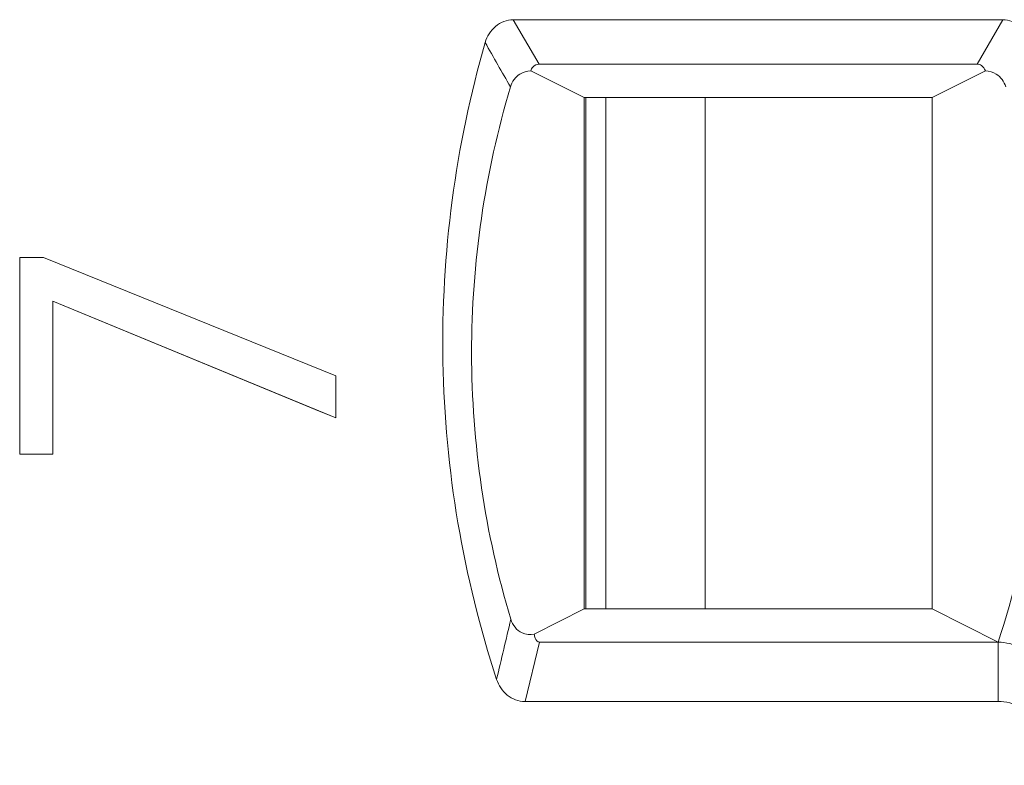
# Model space of a CAD drawing. Header units: inches. Extents: x 830 to 2908, y -1046 to 167.
# Tile 48 of 58: x 2685.3 to 2689.73, y -805.77 to -802.41. Entities that reach past the tile are written whole.
import ezdxf

# ---------------------------------------------------------------- set-up
doc = ezdxf.new("R2010")
doc.units = ezdxf.units.IN
doc.header["$LTSCALE"] = 23.1
doc.header["$MEASUREMENT"] = 0
doc.layers.get('0').update_dxf_attribs({"lineweight": 18})
for name, color, linetype, lineweight in [('1_13', 7, 'Continuous', 18), ('1_54', 7, 'Continuous', 18), ('1_6', 7, 'Continuous', 18)]:
    doc.layers.add(name, color=color, linetype=linetype, lineweight=lineweight)

msp = doc.modelspace()

# ---------------------------------------------------------------- linework, layer by layer
at = {"color": 0, "linetype": 'Continuous', "lineweight": 0}
for p, q in [((2685.3031, -803.4827), (2685.4098, -803.4827)), ((2685.3031, -804.3674), (2685.3031, -803.4827)), ((2686.7253, -804.0143), (2685.4098, -803.4827)), ((2685.4525, -803.6786), (2686.7253, -804.2045)), ((2685.4525, -803.6786), (2685.4525, -804.3674)), ((2686.6581, -804.1768), (2685.4525, -803.6786)), ((2686.7253, -804.0143), (2686.7253, -804.2045)), ((2686.7253, -804.2045), (2686.6581, -804.1768)), ((2685.4525, -804.3674), (2685.3031, -804.3674))]:
    msp.add_line(p, q, dxfattribs=at)
at = {"layer": '1_13', "color": 7, "linetype": 'Continuous', "lineweight": 0}
for p, q in [((2687.9411, -805.0632), (2687.9411, -802.7632)), ((2688.387, -802.7632), (2688.387, -805.0632))]:
    msp.add_line(p, q, dxfattribs=at)
at = {"layer": '1_54', "color": 7, "linetype": 'Continuous', "lineweight": 0}
msp.add_line((2687.8503, -802.7632), (2687.8503, -805.0632), dxfattribs=at)
at = {"layer": '1_6', "color": 7, "linetype": 'Continuous', "lineweight": 0}
for p, q in [((2687.5241, -802.4132), (2689.7275, -802.4132)), ((2687.6405, -802.6132), (2687.5241, -802.4132)), ((2689.7275, -802.4132), (2689.6108, -802.6132)), ((2687.6405, -802.6132), (2689.6108, -802.6132)), ((2687.8429, -802.7632), (2687.6027, -802.6428)), ((2689.6485, -802.6428), (2689.4083, -802.7632)), ((2687.8429, -802.7632), (2689.4083, -802.7632)), ((2687.8429, -802.7632), (2687.8429, -805.0632)), ((2689.4083, -805.0632), (2689.4083, -802.7632)), ((2687.6184, -805.1765), (2687.8429, -805.0632)), ((2689.4083, -805.0632), (2687.8429, -805.0632)), ((2689.4083, -805.0632), (2689.7056, -805.2132)), ((2687.5769, -805.4799), (2687.6419, -805.2132)), ((2689.7056, -805.2132), (2687.6419, -805.2132)), ((2689.7056, -805.4799), (2689.7056, -805.2132)), ((2689.7056, -805.4799), (2687.5769, -805.4799))]:
    msp.add_line(p, q, dxfattribs=at)
for centre, radius, start, end in [((2697.7604, -796.7276), 11.8696, 209.18534, 210.29391), ((2685.7876, -803.9179), 4.1265, 341.7063, 351.0037), ((2784.11, -828.186), 99.3149, 166.564534, 166.724665)]:
    msp.add_arc(centre, radius, start, end, dxfattribs=at)
for points, knots in [([(2687.5241, -802.4132), (2687.4956, -802.4136), (2687.4374, -802.4361), (2687.4057, -802.4882), (2687.3976, -802.5156)], [0, 0, 0, 0, 0.499144, 1, 1, 1, 1]), ([(2689.8533, -802.514), (2689.8449, -802.487), (2689.8132, -802.4358), (2689.7557, -802.4139), (2689.7275, -802.4132)], [0, 0, 0, 0, 0.501026, 1, 1, 1, 1]), ([(2687.3976, -802.5156), (2687.2637, -802.9796), (2687.1342, -803.9531), (2687.2986, -804.9213), (2687.449, -805.3802)], [0, 0, 0, 0, 0.5, 1, 1, 1, 1]), ([(2687.6405, -802.6132), (2687.63, -802.6131), (2687.6126, -802.6219), (2687.6051, -802.637), (2687.6027, -802.6428)], [0, 0, 0, 0, 0.625369, 1, 1, 1, 1]), ([(2689.6108, -802.6132), (2689.6176, -802.6132), (2689.6349, -802.6181), (2689.6446, -802.6336), (2689.6485, -802.6428)], [0, 0, 0, 0, 0.40183, 1, 1, 1, 1]), ([(2687.5115, -802.715), (2687.5183, -802.6922), (2687.5444, -802.6548), (2687.5858, -802.6439), (2687.6027, -802.6428)], [0, 0, 0, 0, 0.583737, 1, 1, 1, 1]), ([(2689.6485, -802.6428), (2689.6655, -802.6438), (2689.7069, -802.655), (2689.7329, -802.6923), (2689.7398, -802.715)], [0, 0, 0, 0, 0.417911, 1, 1, 1, 1]), ([(2687.5131, -805.1102), (2687.3969, -804.7238), (2687.2766, -803.9128), (2687.3959, -803.1016), (2687.5115, -802.715)], [0, 0, 0, 0, 0.5, 1, 1, 1, 1]), ([(2687.6184, -805.1766), (2687.6003, -805.1798), (2687.5518, -805.178), (2687.5206, -805.1355), (2687.5131, -805.1102)], [0, 0, 0, 0, 0.410182, 1, 1, 1, 1]), ([(2687.6184, -805.1765), (2687.6197, -805.1829), (2687.6212, -805.1976), (2687.6333, -805.2121), (2687.6419, -805.2132)], [0, 0, 0, 0, 0.428267, 1, 1, 1, 1]), ([(2689.9608, -805.5001), (2689.9609, -805.4305), (2689.9239, -805.3204), (2689.8122, -805.2307), (2689.7408, -805.2131), (2689.7056, -805.2132)], [0, 0, 0, 0, 0.496875, 0.748597, 1, 1, 1, 1]), ([(2687.449, -805.3802), (2687.4578, -805.4073), (2687.4902, -805.4584), (2687.5485, -805.48), (2687.5769, -805.4799)], [0, 0, 0, 0, 0.50159, 1, 1, 1, 1]), ([(2689.7056, -805.4799), (2689.7408, -805.4798), (2689.8122, -805.4974), (2689.9239, -805.5871), (2689.9609, -805.6972), (2689.9608, -805.7668)], [0, 0, 0, 0, 0.251498, 0.503184, 1, 1, 1, 1])]:
    msp.add_open_spline(points, degree=3, knots=knots, dxfattribs=at)

doc.saveas('drawing.dxf')
